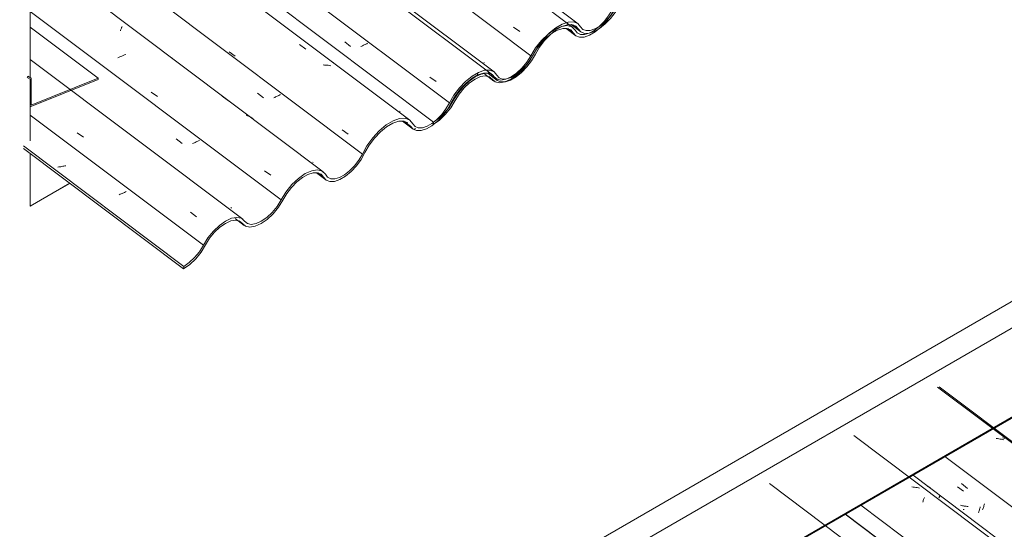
# Model space of a CAD drawing. Header units: millimetres. Extents: x 6528 to 21779, y 617 to 11154.
# Tile 47 of 106: x 11675 to 13198, y 5848 to 6635. Entities that reach past the tile are written whole.
import ezdxf

# ---------------------------------------------------------------- set-up
doc = ezdxf.new("R2010")
doc.units = ezdxf.units.MM
for name, color, linetype, lineweight in [('A-GLAZ-CWMG', 7, 'Continuous', 5), ('A-ROOF-OTLN', 7, 'Continuous', 5), ('A-WALL', 7, 'Continuous', 5), ('I-WALL', 7, 'Continuous', 5)]:
    doc.layers.add(name, color=color, linetype=linetype, lineweight=lineweight)
pattern_1 = [(35.687, (10999.03, 7969.54), (232.4107, 222.10645), [11.803, -202.805, -1359.185]), (35.687, (10999.03, 7969.54), (232.4107, 222.10645), [-214.608, 11.803, -202.805, -1144.577]), (35.687, (10999.03, 7969.54), (232.4107, 222.10645), [-429.216, 11.803, -417.413, -715.36]), (35.687, (10999.03, 7969.54), (232.4107, 222.10645), [-858.432, 11.803, -202.805, -500.752]), (35.687, (10999.03, 7969.54), (232.4107, 222.10645), [-1073.041, 11.803, -131.269, -357.68]), (35.687, (10999.03, 7969.54), (232.4107, 222.10645), [-1216.113, 11.803, -345.877]), (137.177, (11086.185, 8059.73), (-166.5234, 43.963), [6.535, -112.291, -752.566]), (137.177, (11086.185, 8059.73), (-166.5234, 43.963), [-118.826, 6.535, -112.291, -633.74]), (137.177, (11086.185, 8059.73), (-166.5234, 43.963), [-237.653, 6.535, -231.117, -396.088]), (137.177, (11086.185, 8059.73), (-166.5234, 43.963), [-475.305, 6.535, -112.291, -277.261]), (137.177, (11086.185, 8059.73), (-166.5234, 43.963), [-594.131, 6.535, -72.682, -198.044]), (137.177, (11086.185, 8059.73), (-166.5234, 43.963), [-673.349, 6.535, -191.508]), (247.064, (11115.236, 8190.957), (-65.88806, -266.0695), [12.3, -211.345, -1416.419]), (247.064, (11115.236, 8190.957), (-65.88806, -266.0695), [-223.645, 12.3, -211.345, -1192.774]), (247.064, (11115.236, 8190.957), (-65.88806, -266.0695), [-447.29, 12.3, -434.99, -745.484]), (247.064, (11115.236, 8190.957), (-65.88806, -266.0695), [-894.58, 12.3, -211.345, -521.839]), (247.064, (11115.236, 8190.957), (-65.88806, -266.0695), [-1118.225, 12.3, -136.796, -372.742]), (247.064, (11115.236, 8190.957), (-65.88806, -266.0695), [-1267.322, 12.3, -360.441])]

# ---------------------------------------------------------------- blocks, each defined once
blk = doc.blocks.new('Rectangular Mullion - Telha Fibrocimento - Ondulada-V156-ISO_02')
at = {"layer": 'A-GLAZ-CWMG'}
for p, q in [((14928.2, 4387.3), (12951.4, 5871)), ((14930.4, 4386.1), (12951.7, 5871.1))]:
    blk.add_line(p, q, dxfattribs=at)
blk = doc.blocks.new('FP_183-ISO_02')
at = {"layer": 'A-GLAZ-CWMG'}
blk.add_line((14891.9, 4374), (12834.2, 5918.4), dxfattribs=at)
blk = doc.blocks.new('FP_185-ISO_02')
at = {"layer": 'A-GLAZ-CWMG'}
blk.add_line((15022.5, 4448.4), (12964.8, 5992.8), dxfattribs=at)
at = {"layer": 'A-GLAZ-CWMG', "color": 9, "true_color": 0xc0c0c0}
for p, q in [((13056.7, 5913), (13054.7, 5913.2)), ((13058.7, 5912.8), (13056.7, 5913)), ((13060.7, 5912.5), (13058.7, 5912.8)), ((13062.7, 5912.2), (13060.7, 5912.5)), ((13064.6, 5911.8), (13062.7, 5912.2)), ((13066.6, 5911.3), (13064.6, 5911.8)), ((13071.8, 5891.1), (13072.3, 5892.4)), ((13072.3, 5892.4), (13072.8, 5893.7)), ((13072.8, 5893.7), (13073.3, 5894.9)), ((13073.3, 5894.9), (13073.8, 5896)), ((13073.8, 5896), (13074.2, 5897.1)), ((13071.3, 5889.8), (13071.8, 5891.1))]:
    blk.add_line(p, q, dxfattribs=at)
blk = doc.blocks.new('FP_186-ISO_02')
at = {"layer": 'A-GLAZ-CWMG', "color": 9, "true_color": 0xc0c0c0}
for p, q in [((13125, 5913.6), (13134.2, 5906.4)), ((13135.3, 5878.3), (13133.8, 5878.4)), ((13158.6, 5876.5), (13159, 5877.7)), ((13159, 5877.7), (13159.4, 5878.9)), ((13159.4, 5878.9), (13159.7, 5880.1)), ((13159.7, 5880.1), (13160.1, 5881.4)), ((13160.1, 5881.4), (13160.4, 5882.7)), ((13157.5, 5873.1), (13157.9, 5874.2)), ((13157.9, 5874.2), (13158.2, 5875.3)), ((13158.2, 5875.3), (13158.6, 5876.5))]:
    blk.add_line(p, q, dxfattribs=at)
blk = doc.blocks.new('FP_187-ISO_02')
at = {"layer": 'A-GLAZ-CWMG'}
blk.add_line((15151.9, 4523), (13094.2, 6067.4), dxfattribs=at)
at = {"layer": 'A-GLAZ-CWMG', "color": 9, "true_color": 0xc0c0c0}
for p, q in [((13187, 5987.8), (13185, 5988)), ((13189, 5987.5), (13187, 5987.8)), ((13191, 5987.2), (13189, 5987.5)), ((13193, 5986.8), (13191, 5987.2)), ((13194.9, 5986.4), (13193, 5986.8)), ((13196.8, 5985.9), (13194.9, 5986.4))]:
    blk.add_line(p, q, dxfattribs=at)
blk = doc.blocks.new('Rectangular Mullion - Telha Fibrocimento - Ondulada-V175-ISO_02')
at = {"layer": 'A-GLAZ-CWMG'}
for p, q in [((15083.2, 4475.9), (13105.8, 5960.1)), ((14953.1, 4400.7), (12975.6, 5884.9))]:
    blk.add_line(p, q, dxfattribs=at)
for name in ['FP_187-ISO_02', 'FP_185-ISO_02', 'FP_183-ISO_02', 'FP_186-ISO_02']:
    blk.add_blockref(name, (0, 0), dxfattribs=at)
blk = doc.blocks.new('FP_198-ISO_02')
at = {"layer": 'A-GLAZ-CWMG'}
blk.add_line((15030, 4450), (13056.4, 5931.3), dxfattribs=at)
at = {"layer": 'A-GLAZ-CWMG', "color": 9, "true_color": 0xc0c0c0}
for p, q in [((13079.5, 5914), (13078.1, 5914.8)), ((13080.9, 5913.2), (13079.5, 5914)), ((13082.3, 5912.3), (13080.9, 5913.2)), ((13083.6, 5911.4), (13082.3, 5912.3)), ((13096.5, 5896.3), (13096.7, 5896.9)), ((13096.7, 5896.9), (13097, 5897.4)), ((13097, 5897.4), (13097.2, 5897.9)), ((13097.2, 5897.9), (13097.4, 5898.4)), ((13097.4, 5898.4), (13097.6, 5898.8)), ((13097.6, 5898.8), (13097.7, 5899.2)), ((13097.7, 5899.2), (13097.9, 5899.5))]:
    blk.add_line(p, q, dxfattribs=at)
blk = doc.blocks.new('FP_199-ISO_02')
at = {"layer": 'A-GLAZ-CWMG', "color": 9, "true_color": 0xc0c0c0}
for p, q in [((13131.4, 5918.3), (13140.6, 5911)), ((13131.4, 5884.5), (13130, 5884.9)), ((13132.9, 5884.2), (13131.4, 5884.5)), ((13134.3, 5883.9), (13132.9, 5884.2)), ((13135.7, 5883.7), (13134.3, 5883.9)), ((13137.2, 5883.4), (13135.7, 5883.7)), ((13138.6, 5883.3), (13137.2, 5883.4)), ((13140.1, 5883.1), (13138.6, 5883.3)), ((13141.6, 5883), (13140.1, 5883.1)), ((13163.8, 5877.8), (13164.2, 5879)), ((13164.2, 5879), (13164.7, 5880.3)), ((13164.7, 5880.3), (13165.1, 5881.6)), ((13165.1, 5881.6), (13165.6, 5883)), ((13165.6, 5883), (13166, 5884.4)), ((13166, 5884.4), (13166.4, 5885.8)), ((13166.4, 5885.8), (13166.8, 5887.3))]:
    blk.add_line(p, q, dxfattribs=at)
blk = doc.blocks.new('FP_200-ISO_02')
at = {"layer": 'A-GLAZ-CWMG'}
blk.add_line((15154.4, 4523.3), (13096.7, 6067.7), dxfattribs=at)
at = {"layer": 'A-GLAZ-CWMG', "color": 9, "true_color": 0xc0c0c0}
for p, q in [((13196.6, 5988.7), (13194.7, 5989.2)), ((13198.4, 5988.2), (13196.6, 5988.7))]:
    blk.add_line(p, q, dxfattribs=at)
blk = doc.blocks.new('Rectangular Mullion - Telha Fibrocimento - Ondulada-V194-ISO_02')
at = {"layer": 'A-GLAZ-CWMG'}
for name in ['FP_200-ISO_02', 'FP_198-ISO_02', 'FP_199-ISO_02']:
    blk.add_blockref(name, (0, 0), dxfattribs=at)
blk = doc.blocks.new('FP_250-ISO_02')
at = {"layer": 'A-GLAZ-CWMG'}
blk.add_line((12266.7, 6478.3), (12283.3, 6465.9), dxfattribs=at)
blk = doc.blocks.new('FP_251-ISO_02')
at = {"layer": 'A-GLAZ-CWMG'}
blk.add_line((12133.8, 6398.5), (12148.6, 6387.3), dxfattribs=at)
blk = doc.blocks.new('FP_252-ISO_02')
at = {"layer": 'A-GLAZ-CWMG'}
blk.add_line((12008.2, 6327.7), (12022.3, 6317.1), dxfattribs=at)
blk = doc.blocks.new('FP_253-ISO_02')
at = {"layer": 'A-GLAZ-CWMG', "color": 9, "true_color": 0xc0c0c0}
for p, q in [((11735.6, 6407.4), (11734.1, 6407.2)), ((11737.2, 6407.6), (11735.6, 6407.4)), ((11738.7, 6407.8), (11737.2, 6407.6)), ((11740.2, 6408.1), (11738.7, 6407.8)), ((11741.7, 6408.4), (11740.2, 6408.1)), ((11743.3, 6408.7), (11741.7, 6408.4)), ((11744.8, 6409), (11743.3, 6408.7)), ((11746.3, 6409.3), (11744.8, 6409)), ((11830.4, 6365.2), (11829, 6364.6)), ((11831.8, 6365.7), (11830.4, 6365.2)), ((11833.2, 6366.3), (11831.8, 6365.7)), ((11834.5, 6366.9), (11833.2, 6366.3)), ((11835.8, 6367.5), (11834.5, 6366.9)), ((11837.2, 6368.1), (11835.8, 6367.5)), ((11838.4, 6368.8), (11837.2, 6368.1)), ((11839.7, 6369.4), (11838.4, 6368.8))]:
    blk.add_line(p, q, dxfattribs=at)
blk = doc.blocks.new('FP_254-ISO_02')
at = {"layer": 'A-GLAZ-CWMG'}
blk.add_line((12019.9, 6326.8), (11691.1, 6573.6), dxfattribs=at)
at = {"layer": 'A-GLAZ-CWMG', "color": 9, "true_color": 0xc0c0c0}
for p, q in [((11763.9, 6460.1), (11773.5, 6453.4)), ((11874.9, 6350.6), (11874, 6350)), ((11939, 6337.4), (11948.6, 6330.6))]:
    blk.add_line(p, q, dxfattribs=at)
blk = doc.blocks.new('FP_255-ISO_02')
at = {"layer": 'A-GLAZ-CWMG', "color": 9, "true_color": 0xc0c0c0}
for p, q in [((11785.8, 6506.6), (11785.8, 6506.7)), ((11917.1, 6451), (11926.3, 6443.7)), ((11943.7, 6444.2), (11942.4, 6443.6)), ((11945.1, 6444.8), (11943.7, 6444.2)), ((11946.4, 6445.4), (11945.1, 6444.8)), ((11947.7, 6446), (11946.4, 6445.4)), ((11949, 6446.6), (11947.7, 6446)), ((11950.3, 6447.2), (11949, 6446.6)), ((11951.6, 6447.9), (11950.3, 6447.2)), ((11952.8, 6448.5), (11951.6, 6447.9)), ((12002.5, 6344), (12001.4, 6344.8))]:
    blk.add_line(p, q, dxfattribs=at)
blk = doc.blocks.new('FP_256-ISO_02')
at = {"layer": 'A-GLAZ-CWMG'}
blk.add_line((12144.3, 6400.1), (11691.1, 6740.2), dxfattribs=at)
at = {"layer": 'A-GLAZ-CWMG', "color": 9, "true_color": 0xc0c0c0}
for p, q in [((11832.6, 6622.6), (11833, 6623.5)), ((11833, 6623.5), (11833.3, 6624.3)), ((11830.6, 6617.8), (11831, 6618.9)), ((11831, 6618.9), (11831.4, 6619.9)), ((11831.4, 6619.9), (11831.8, 6620.8)), ((11831.8, 6620.8), (11832.2, 6621.8)), ((11832.2, 6621.8), (11832.6, 6622.6)), ((11830.7, 6577.9), (11828.6, 6576.9)), ((11832.7, 6578.8), (11830.7, 6577.9)), ((11834.8, 6579.6), (11832.7, 6578.8)), ((11836.9, 6580.4), (11834.8, 6579.6)), ((11839, 6581.2), (11836.9, 6580.4)), ((11828.6, 6576.9), (11826.6, 6576)), ((11878.5, 6523), (11888.1, 6516.3)), ((11988.2, 6516.8), (11997.8, 6509.7)), ((12027.1, 6486.5), (12025.3, 6487.2)), ((12028.9, 6485.8), (12027.1, 6486.5)), ((12030.6, 6485), (12028.9, 6485.8)), ((12032.3, 6484.1), (12030.6, 6485)), ((12033.9, 6483.1), (12032.3, 6484.1)), ((12035.5, 6482.1), (12033.9, 6483.1)), ((12053.5, 6401.3), (12063.1, 6394.6))]:
    blk.add_line(p, q, dxfattribs=at)
blk = doc.blocks.new('FP_257-ISO_02')
at = {"layer": 'A-GLAZ-CWMG', "color": 9, "true_color": 0xc0c0c0}
for p, q in [((11911.7, 6577), (11911.7, 6577)), ((12042.8, 6521.5), (12052.1, 6514.3)), ((12073.3, 6516.7), (12072, 6516.1)), ((12074.6, 6517.3), (12073.3, 6516.7)), ((12075.8, 6518), (12074.6, 6517.3)), ((12077, 6518.6), (12075.8, 6518)), ((12078.3, 6519.3), (12077, 6518.6)), ((12069.4, 6514.9), (12068, 6514.3)), ((12070.7, 6515.5), (12069.4, 6514.9)), ((12072, 6516.1), (12070.7, 6515.5)), ((12128.6, 6414.2), (12127.5, 6415))]:
    blk.add_line(p, q, dxfattribs=at)
blk = doc.blocks.new('FP_258-ISO_02')
at = {"layer": 'A-GLAZ-CWMG'}
blk.add_line((12278.3, 6479.7), (10865, 7540.5), dxfattribs=at)
at = {"layer": 'A-GLAZ-CWMG', "color": 9, "true_color": 0xc0c0c0}
for p, q in [((12107.7, 6596.4), (12117.4, 6589.5)), ((11998.8, 6585.1), (12008.4, 6578.5)), ((12146.1, 6564.9), (12144, 6565)), ((12148.1, 6564.8), (12146.1, 6564.9)), ((12150.2, 6564.6), (12148.1, 6564.8)), ((12152.2, 6564.4), (12150.2, 6564.6)), ((12154.2, 6564.1), (12152.2, 6564.4)), ((12156.1, 6563.8), (12154.2, 6564.1)), ((12159.8, 6569.1), (12159.8, 6569.2)), ((12159.9, 6569), (12159.8, 6569.1)), ((12159.9, 6568.8), (12159.9, 6569)), ((12173.4, 6465), (12183, 6458.3))]:
    blk.add_line(p, q, dxfattribs=at)
blk = doc.blocks.new('FP_259-ISO_02')
at = {"layer": 'A-GLAZ-CWMG', "color": 9, "true_color": 0xc0c0c0}
for p, q in [((12177.5, 6600.6), (12186.7, 6593.4)), ((12203.9, 6594), (12202.6, 6593.4)), ((12205.2, 6594.7), (12203.9, 6594)), ((12206.5, 6595.3), (12205.2, 6594.7)), ((12207.8, 6595.9), (12206.5, 6595.3)), ((12209.1, 6596.5), (12207.8, 6595.9)), ((12210.3, 6597.2), (12209.1, 6596.5)), ((12211.5, 6597.8), (12210.3, 6597.2)), ((12212.7, 6598.5), (12211.5, 6597.8)), ((12263.4, 6492.9), (12262.2, 6493.7))]:
    blk.add_line(p, q, dxfattribs=at)
blk = doc.blocks.new('FP_260-ISO_02')
at = {"layer": 'A-GLAZ-CWMG'}
blk.add_line((12408.8, 6554.1), (10994.4, 7615.7), dxfattribs=at)
at = {"layer": 'A-GLAZ-CWMG', "color": 9, "true_color": 0xc0c0c0}
blk.add_line((12309.4, 6545.9), (12319, 6539.2), dxfattribs=at)
blk = doc.blocks.new('FP_261-ISO_02')
at = {"layer": 'A-GLAZ-CWMG', "color": 9, "true_color": 0xc0c0c0}
blk.add_line((12393.6, 6568.1), (12392.5, 6568.9), dxfattribs=at)
blk = doc.blocks.new('FP_262-ISO_02')
at = {"layer": 'A-GLAZ-CWMG'}
blk.add_line((12538.3, 6628.7), (11123.8, 7690.4), dxfattribs=at)
blk = doc.blocks.new('FP_267-ISO_02')
at = {"layer": 'A-GLAZ-CWMG'}
blk.add_line((12527.8, 6627.3), (12542.6, 6616.1), dxfattribs=at)
blk = doc.blocks.new('FP_268-ISO_02')
at = {"layer": 'A-GLAZ-CWMG'}
blk.add_line((12399.4, 6551.6), (12413.3, 6541.2), dxfattribs=at)
blk = doc.blocks.new('Rectangular Mullion - Telha Fibrocimento - Ondulada-1909027-ISO_02')
at = {"layer": 'A-GLAZ-CWMG', "true_color": 0xc0c0c0}
h = blk.add_hatch(dxfattribs=at)
h.set_pattern_fill('FP_19', color=9, style=0, pattern_type=2)
h.set_pattern_definition(pattern_1)
h.paths.add_polyline_path([(11928.3, 6250.1), (11937.8, 6256.8), (11947.1, 6265.6), (11955.4, 6276), (11968.6, 6297.2), (11976.3, 6306.5), (11984.6, 6314.3), (11993.3, 6320.4), (12002.6, 6324.2), (12008.9, 6325.3), (12015.1, 6323.9), (12024.3, 6315.9), (12031, 6314.4), (12040.5, 6316.4), (12048.6, 6320.2), (12057.6, 6326.5), (12066.7, 6335.1), (12075, 6345.3), (12088.1, 6366.4), (12095.4, 6375.9), (12103.6, 6384.3), (12112.2, 6391.1), (12120.7, 6395.8), (12128.6, 6398.4), (12135.5, 6398.5), (12141.1, 6396.2), (12148.9, 6387.1), (12154.6, 6384.9), (12162.3, 6385.3), (12170, 6388), (12178.7, 6393.2), (12187.5, 6400.4), (12195.7, 6409.2), (12203, 6419.1), (12215.5, 6441.1), (12223.6, 6452), (12232.8, 6461.7), (12242.4, 6469.6), (12252.3, 6475.3), (12262.4, 6478.2), (12269.4, 6478.2), (12275.2, 6475.8), (12284.1, 6465.5), (12288.8, 6463.5), (12295.8, 6463.7), (12304.8, 6466.8), (12314.6, 6473), (12321, 6478.2), (12329.2, 6486.7), (12336.5, 6496.4), (12348.8, 6517.6), (12356.5, 6527.9), (12365.3, 6537), (12374.8, 6544.6), (12384.5, 6549.9), (12393.7, 6552.5), (12400.2, 6552.5), (12405.9, 6549.9), (12413.5, 6541), (12419.2, 6538.8), (12426.5, 6539.2), (12434.9, 6542.2), (12443.7, 6547.5), (12452.8, 6555.3), (12459.2, 6562), (12466.4, 6571.5), (12478.7, 6592.5), (12486.4, 6602.6), (12495.1, 6611.7), (12504, 6619), (12513.1, 6624.2), (12521.5, 6627), (12528.9, 6627.3), (12534.9, 6625), (12542.9, 6615.9), (12548.5, 6613.7), (12555.5, 6614), (12563.4, 6616.6), (12571.8, 6621.5), (12580.4, 6628.3), (12589.1, 6637.5), (12595.7, 6646.2), (12606.8, 6665), (12612, 6671.7), (12618.8, 6678.7), (12626.6, 6684.6), (12631.6, 6687.5), (12638.4, 6689.6), (12643.7, 6689.6), (12647.6, 6688.1), (12654.6, 6680.3), (12660.2, 6678.3), (12667.1, 6678.6), (12675.5, 6681.5), (12683.4, 6686.1), (12691.9, 6692.9), (12700, 6701.2), (12707.2, 6710.7), (12713.2, 6720.7), (12711, 6722), (12705.7, 6712.8), (12699.2, 6704), (12691.8, 6696.3), (12684.1, 6689.9), (12675.5, 6685.1), (12669.1, 6682.8), (12662.7, 6682.5), (12657.6, 6684.3), (12650.5, 6692.1), (12645.4, 6694), (12638.4, 6693.4), (12632.5, 6691.4), (12625.1, 6687.1), (12615.3, 6678.8), (12609.7, 6672.7), (12602.8, 6663.1), (12593.5, 6647.3), (12585.3, 6636.9), (12579.7, 6631.2), (12572, 6625), (12564.4, 6620.6), (12557.2, 6618.2), (12551, 6618), (12545.9, 6619.9), (12537.9, 6629), (12531.4, 6631.5), (12523.3, 6631.2), (12514, 6628.2), (12504.2, 6622.4), (12494.2, 6614.4), (12484.8, 6604.6), (12475.6, 6592.1), (12464.2, 6572.5), (12457.6, 6563.9), (12450.3, 6556.2), (12442.4, 6549.9), (12434.9, 6545.6), (12427.8, 6543.3), (12421.5, 6543.1), (12416.5, 6545.1), (12408.5, 6554.4), (12401.9, 6557), (12393.7, 6556.7), (12384.4, 6553.5), (12374.4, 6547.7), (12364.4, 6539.6), (12354.8, 6529.6), (12346.4, 6518.3), (12334.1, 6497.2), (12327.6, 6488.5), (12320.2, 6480.8), (12312.4, 6474.6), (12304.8, 6470.2), (12297.6, 6467.9), (12291.3, 6467.8), (12286.3, 6469.8), (12278.1, 6479.8), (12271.2, 6482.6), (12262.4, 6482.3), (12252.3, 6478.8), (12241.6, 6472.4), (12230.9, 6463.4), (12220.8, 6452.5), (12212, 6440.2), (12199.4, 6418), (12192.7, 6409.3), (12185.1, 6401.6), (12177.2, 6395.5), (12169.5, 6391.2), (12162.3, 6389.1), (12156, 6389.2), (12151.1, 6391.6), (12147.8, 6396.1), (12142.8, 6401.1), (12135.5, 6403), (12126.5, 6401.6), (12116.5, 6397.1), (12106, 6389.8), (12095.9, 6380.1), (12086.7, 6368.7), (12072.9, 6346.5), (12065.4, 6337.3), (12057.1, 6329.5), (12048.6, 6323.6), (12040.5, 6319.9), (12033.1, 6318.7), (12027.1, 6320), (12017.8, 6328.1), (12010.9, 6329.5), (12002.6, 6328.1), (11993.3, 6323.8), (11983.7, 6317), (11974.4, 6308.1), (11965.4, 6296.7), (11952.8, 6276.5), (11945.4, 6267.4), (11937.2, 6259.7), (11928.8, 6253.8)])
h = blk.add_hatch(dxfattribs=at)
h.set_pattern_fill('FP_20', color=9, style=0, pattern_type=2)
h.set_pattern_definition([(330, (14169.67, 7281.586), (229.8948, -66.3646), [10.95, -188.144, 10.95, -1249.982]), (330, (14169.67, 7281.586), (229.8948, -66.3646), [-210.045, -188.144, 10.95, -387.239, -663.648]), (330, (14169.67, 7281.586), (229.8948, -66.3646), [-796.378, 10.95, -188.144, 10.95, -453.604]), (330, (14169.67, 7281.586), (229.8948, -66.3646), [-1006.423, -121.779, 10.95, -320.874]), (111.206, (14255.88, 7264.995), (-164.72045, 291.8139), [13.108, -225.225, -1509.443]), (111.206, (14255.88, 7264.995), (-164.72045, 291.8139), [-238.333, 13.108, -225.225, -1271.11]), (111.206, (14255.88, 7264.995), (-164.72045, 291.8139), [-476.666, 13.108, -463.558, -794.444]), (111.206, (14255.88, 7264.995), (-164.72045, 291.8139), [-953.332, 13.108, -225.225, -556.111]), (111.206, (14255.88, 7264.995), (-164.72045, 291.8139), [-1191.665, 13.108, -145.78, -397.222]), (111.206, (14255.88, 7264.995), (-164.72045, 291.8139), [-1350.554, 13.108, -384.113]), (234.896, (14284.616, 7381.13), (-65.1737, -225.449), [8.245, -141.67, -949.464]), (234.896, (14284.616, 7381.13), (-65.1737, -225.449), [-149.915, 8.245, -141.67, -799.548]), (234.896, (14284.616, 7381.13), (-65.1737, -225.449), [-299.831, 8.245, -291.585, -499.718]), (234.896, (14284.616, 7381.13), (-65.1737, -225.449), [-599.661, 8.245, -141.67, -349.802]), (234.896, (14284.616, 7381.13), (-65.1737, -225.449), [-749.577, 8.245, -91.698, -249.859]), (234.896, (14284.616, 7381.13), (-65.1737, -225.449), [-849.52, 8.245, -241.614])])
h.paths.add_polyline_path([(11928.3, 6250.1), (11928.8, 6253.8), (11680.9, 6439.9), (11680.9, 6435.8), (11922.4, 6254.5)])
at = {"layer": 'A-GLAZ-CWMG'}
for p, q in [((12339.5, 6506.4), (10919.3, 7572.4)), ((12205, 6427.3), (11691.1, 6813)), ((12079.2, 6356.4), (11691.1, 6647.7)), ((12539, 6620.3), (12530.5, 6626.7)), ((11959, 6286.4), (11691.1, 6487.4)), ((12279.5, 6470.5), (12269, 6478.4)), ((11928.3, 6250.1), (11680.8, 6435.8)), ((11928.8, 6253.8), (11680.9, 6439.9)), ((12144.9, 6391.7), (12136.3, 6398.2)), ((12019.5, 6320.1), (12014.1, 6324.1)), ((11928.8, 6253.8), (11928.3, 6250.1))]:
    blk.add_line(p, q, dxfattribs=at)
for points in [[(12539, 6620.3, 0), (12542.9, 6615.9, 0), (12548.5, 6613.7, 0), (12555.5, 6614, 0), (12563.4, 6616.6, 0), (12571.8, 6621.5, 0), (12580.4, 6628.3, 0), (12588.5, 6636.7, 0), (12595.7, 6646.2, 0), (12601.7, 6656.3, 0)], [(12598.9, 6656.4, 0), (12593.5, 6647.3, 0), (12587, 6638.8, 0), (12579.7, 6631.2, 0), (12572, 6625, 0), (12571.2, 6624.4, 0)], [(12542.4, 6623.9, 0), (12537.9, 6629, 0), (12531.4, 6631.5, 0), (12523.3, 6631.2, 0), (12514, 6628.2, 0), (12504.2, 6622.4, 0), (12494.2, 6614.4, 0), (12484.8, 6604.6, 0), (12476.4, 6593.5, 0), (12469.5, 6581.7, 0)], [(12472.4, 6581.7, 0), (12478.7, 6592.5, 0), (12486.4, 6602.6, 0), (12495, 6611.6, 0), (12504, 6619, 0), (12513.1, 6624.2, 0), (12521.5, 6627, 0), (12528.9, 6627.3, 0), (12534.9, 6625, 0), (12539, 6620.3, 0)], [(12571.1, 6624.4, 0), (12564.4, 6620.6, 0), (12557.2, 6618.2, 0), (12551, 6618, 0), (12545.9, 6619.9, 0), (12542.4, 6623.9, 0)], [(12409.7, 6545.5, 0), (12413.5, 6541, 0), (12419.1, 6538.8, 0), (12426.1, 6539.1, 0), (12434, 6541.7, 0), (12442.5, 6546.6, 0), (12451.1, 6553.5, 0), (12459.2, 6562, 0), (12466.4, 6571.5, 0), (12472.4, 6581.7, 0)], [(12469.5, 6581.7, 0), (12464.2, 6572.5, 0), (12457.6, 6563.9, 0), (12450.3, 6556.2, 0), (12442.6, 6550, 0), (12434.9, 6545.6, 0), (12427.8, 6543.3, 0), (12421.5, 6543.1, 0), (12416.5, 6545.1, 0), (12413, 6549.1, 0)], [(12413, 6549.1, 0), (12408.5, 6554.4, 0), (12401.9, 6557, 0), (12393.7, 6556.7, 0), (12384.4, 6553.5, 0), (12374.4, 6547.7, 0), (12364.4, 6539.6, 0), (12354.8, 6529.6, 0), (12346.4, 6518.3, 0), (12339.5, 6506.4, 0)], [(12342.4, 6506.7, 0), (12348.8, 6517.6, 0), (12356.5, 6527.9, 0), (12365.3, 6537, 0), (12374.4, 6544.4, 0), (12383.5, 6549.6, 0), (12392.1, 6552.5, 0), (12399.5, 6552.7, 0), (12405.5, 6550.4, 0), (12409.7, 6545.5, 0)], [(12279.5, 6470.5, 0), (12283.3, 6465.9, 0), (12288.8, 6463.5, 0), (12295.8, 6463.7, 0), (12303.8, 6466.3, 0), (12312.4, 6471.2, 0), (12321, 6478.2, 0), (12329.2, 6486.7, 0), (12336.5, 6496.4, 0), (12342.4, 6506.7, 0)], [(12339.5, 6506.4, 0), (12334.1, 6497.2, 0), (12327.6, 6488.5, 0), (12320.2, 6480.8, 0), (12314.9, 6476.4, 0)], [(12282.9, 6474, 0), (12278.1, 6479.8, 0), (12271.2, 6482.6, 0), (12262.4, 6482.3, 0), (12252.3, 6478.8, 0), (12241.6, 6472.4, 0), (12230.9, 6463.4, 0), (12220.8, 6452.5, 0), (12212, 6440.2, 0), (12205, 6427.3, 0)], [(12208.9, 6429.6, 0), (12215.5, 6441.1, 0), (12223.6, 6452, 0), (12232.8, 6461.7, 0), (12242.4, 6469.6, 0), (12252.1, 6475.2, 0), (12261.1, 6478.2, 0), (12269, 6478.4, 0), (12275.2, 6475.8, 0)], [(12314.7, 6476.2, 0), (12312.4, 6474.6, 0), (12304.8, 6470.2, 0), (12297.6, 6467.9, 0), (12291.3, 6467.8, 0), (12286.3, 6469.8, 0), (12282.9, 6474, 0)], [(12144.9, 6391.7, 0), (12148.9, 6387.1, 0), (12154.6, 6384.9, 0), (12161.8, 6385.2, 0), (12170, 6388, 0), (12178.7, 6393.2, 0), (12187.5, 6400.4, 0), (12195.7, 6409.2, 0), (12203, 6419.1, 0), (12208.9, 6429.6, 0)], [(12205, 6427.3, 0), (12199.4, 6418, 0), (12192.7, 6409.3, 0), (12185.1, 6401.6, 0), (12177.2, 6395.5, 0), (12169.5, 6391.2, 0), (12162.3, 6389.1, 0), (12156, 6389.2, 0), (12151.1, 6391.6, 0), (12147.8, 6396.1, 0)], [(12147.8, 6396.1, 0), (12142.8, 6401.1, 0), (12135.5, 6403, 0), (12126.5, 6401.6, 0), (12116.5, 6397.1, 0), (12106, 6389.8, 0), (12095.9, 6380.1, 0), (12086.7, 6368.7, 0), (12079.2, 6356.4, 0)], [(12082, 6356.3, 0), (12088.1, 6366.4, 0), (12095.4, 6375.9, 0), (12103.6, 6384.3, 0), (12112.2, 6391.1, 0), (12120.7, 6395.8, 0), (12128.6, 6398.4, 0), (12135.5, 6398.5, 0), (12141.1, 6396.2, 0), (12144.9, 6391.7, 0)], [(12019.5, 6320.1, 0), (12024.3, 6315.9, 0), (12031, 6314.4, 0), (12039.1, 6315.8, 0), (12048.2, 6319.9, 0), (12057.6, 6326.5, 0), (12066.7, 6335.1, 0), (12075, 6345.3, 0), (12082, 6356.3, 0)], [(12079.2, 6356.4, 0), (12072.9, 6346.5, 0), (12065.4, 6337.3, 0), (12057.1, 6329.5, 0), (12048.6, 6323.6, 0), (12040.5, 6319.9, 0), (12033.1, 6318.7, 0), (12027.1, 6320, 0), (12022.7, 6323.8, 0)], [(12022.7, 6323.8, 0), (12017.8, 6328.1, 0), (12010.9, 6329.5, 0), (12002.6, 6328.1, 0), (11993.3, 6323.8, 0), (11983.7, 6317, 0), (11974.4, 6308.1, 0), (11966, 6297.7, 0), (11959, 6286.4, 0)], [(11962.2, 6287.2, 0), (11968.6, 6297.2, 0), (11976.3, 6306.5, 0), (11984.6, 6314.3, 0), (11993.2, 6320.3, 0), (12001.5, 6324.1, 0), (12008.9, 6325.3, 0), (12015.1, 6323.9, 0), (12019.5, 6320.1, 0)], [(11928.3, 6250.1, 0), (11937.8, 6256.8, 0), (11947.1, 6265.6, 0), (11955.4, 6276, 0), (11962.2, 6287.2, 0)], [(11959, 6286.4, 0), (11952.8, 6276.5, 0), (11945.4, 6267.4, 0), (11937.2, 6259.7, 0), (11928.8, 6253.8, 0)]]:
    blk.add_polyline3d(points, dxfattribs=at)
for name in ['FP_262-ISO_02', 'FP_260-ISO_02', 'FP_261-ISO_02', 'FP_258-ISO_02', 'FP_259-ISO_02', 'FP_256-ISO_02', 'FP_257-ISO_02', 'FP_267-ISO_02', 'FP_254-ISO_02', 'FP_268-ISO_02', 'FP_255-ISO_02', 'FP_250-ISO_02', 'FP_253-ISO_02', 'FP_251-ISO_02', 'FP_252-ISO_02']:
    blk.add_blockref(name, (0, 0), dxfattribs=at)
blk = doc.blocks.new('FP_271-ISO_02')
at = {"layer": 'A-GLAZ-CWMG'}
blk.add_line((12519.8, 6621.4), (12534.7, 6610.2), dxfattribs=at)
blk = doc.blocks.new('FP_272-ISO_02')
at = {"layer": 'A-GLAZ-CWMG'}
blk.add_line((12394.3, 6550.6), (12408.4, 6540), dxfattribs=at)
blk = doc.blocks.new('FP_274-ISO_02')
at = {"layer": 'A-GLAZ-CWMG'}
blk.add_line((12405.9, 6549.7), (10989.4, 7612.9), dxfattribs=at)
blk = doc.blocks.new('FP_276-ISO_02')
at = {"layer": 'A-GLAZ-CWMG'}
blk.add_line((12530.3, 6623), (11114.9, 7685.3), dxfattribs=at)
at = {"layer": 'A-GLAZ-CWMG', "color": 9, "true_color": 0xc0c0c0}
blk.add_line((12438.7, 6623.1), (12448.3, 6616.4), dxfattribs=at)
blk = doc.blocks.new('Rectangular Mullion - Telha Fibrocimento - Ondulada-V269-ISO_02')
at = {"layer": 'A-GLAZ-CWMG', "true_color": 0xc0c0c0}
h = blk.add_hatch(dxfattribs=at)
h.set_pattern_fill('FP_19', color=9, style=0, pattern_type=2)
h.set_pattern_definition(pattern_1)
h.paths.add_polyline_path([(12314.3, 6473), (12323.9, 6479.6), (12334.1, 6489.7), (12342.4, 6500.5), (12354.8, 6520.3), (12364.4, 6531.3), (12370.7, 6537.2), (12379.4, 6543.3), (12388.6, 6547.1), (12395, 6548.2), (12401.1, 6546.8), (12410.4, 6538.8), (12417.1, 6537.3), (12426.5, 6539.3), (12434.9, 6543.3), (12444.2, 6549.9), (12452.8, 6558), (12461.1, 6568.2), (12476.3, 6592.1), (12481.5, 6598.8), (12489.7, 6607.2), (12498.3, 6614), (12506.8, 6618.7), (12514.7, 6621.3), (12521.6, 6621.4), (12527.2, 6619.1), (12535, 6610), (12540.7, 6607.8), (12548.5, 6608.3), (12557.2, 6611.6), (12564.8, 6616.1), (12573.5, 6623.3), (12583.4, 6634.4), (12589.1, 6642), (12601.5, 6664), (12611.2, 6676.6), (12618.8, 6684.6), (12628.5, 6692.5), (12638.4, 6698.2), (12648.4, 6701.1), (12655.5, 6701.1), (12661.3, 6698.7), (12669.4, 6688.8), (12675.5, 6686.4), (12681.9, 6686.6), (12691.2, 6689.9), (12700, 6695.3), (12707.2, 6701.2), (12715.3, 6709.6), (12722.6, 6719.3), (12735.6, 6741.4), (12742.6, 6750.8), (12752.7, 6761), (12760.5, 6767.3), (12770.4, 6772.8), (12779.8, 6775.4), (12786.2, 6775.4), (12791.6, 6773.3), (12799.6, 6763.9), (12805.3, 6761.7), (12812.6, 6762.1), (12821, 6765.1), (12829.7, 6770.4), (12838.9, 6778.2), (12845.3, 6784.8), (12852.5, 6794.4), (12864.7, 6815.4), (12872.4, 6825.5), (12881, 6834.5), (12890.1, 6841.9), (12899.1, 6847.1), (12907.6, 6849.9), (12916, 6849.8), (12920.9, 6847.9), (12929, 6838.8), (12934.6, 6836.6), (12941.5, 6836.9), (12949.4, 6839.5), (12959.2, 6845.4), (12966.4, 6851.2), (12976.1, 6861.7), (12981.8, 6869.1), (12992.9, 6887.8), (12998, 6894.6), (13004.9, 6901.6), (13012.7, 6907.5), (13017.6, 6910.4), (13024.4, 6912.5), (13029.8, 6912.4), (13033.6, 6911), (13040.6, 6903.2), (13046.3, 6901.2), (13053.2, 6901.5), (13061.1, 6904.1), (13069.5, 6909), (13078, 6915.8), (13086.1, 6924.1), (13093.3, 6933.6), (13099.3, 6943.6), (13097, 6944.9), (13091.7, 6935.7), (13085.2, 6926.9), (13077.9, 6919.2), (13070.2, 6912.8), (13062.4, 6908.3), (13055.2, 6905.7), (13048.8, 6905.4), (13043.6, 6907.2), (13036.3, 6915.1), (13031.6, 6916.9), (13024.4, 6916.3), (13018.6, 6914.3), (13011.1, 6910), (13003, 6903.3), (12995.7, 6895.5), (12988.8, 6886), (12979.6, 6870.2), (12973.1, 6861.6), (12965.8, 6854.1), (12958.1, 6847.9), (12950.5, 6843.5), (12943.3, 6841.1), (12937, 6840.9), (12932, 6842.8), (12923.9, 6851.9), (12917.4, 6854.4), (12909.3, 6854.1), (12900.1, 6851), (12890.2, 6845.3), (12880.3, 6837.3), (12870.9, 6827.5), (12862.5, 6816.4), (12850.2, 6795.4), (12843.7, 6786.8), (12836.4, 6779.1), (12828.7, 6772.9), (12821, 6768.5), (12813.8, 6766.2), (12807.6, 6766), (12802.6, 6768), (12794.5, 6777.3), (12788, 6779.9), (12779.8, 6779.5), (12770.4, 6776.4), (12760.4, 6770.6), (12749, 6761), (12740.9, 6752.5), (12732.4, 6741.2), (12719.2, 6718.8), (12712.9, 6710.7), (12706.3, 6703.7), (12698.5, 6697.5), (12690.8, 6693.1), (12683.6, 6690.8), (12677.4, 6690.7), (12672.4, 6692.7), (12664.2, 6702.7), (12657.2, 6705.5), (12648.4, 6705.2), (12638.4, 6701.7), (12627.6, 6695.3), (12615.3, 6684.6), (12606.8, 6675.4), (12598, 6663.1), (12585.5, 6640.9), (12578.7, 6632.2), (12571.2, 6624.5), (12563.3, 6618.4), (12555.2, 6614), (12548.3, 6612), (12542.1, 6612.1), (12537.2, 6614.5), (12533.9, 6618.9), (12528.8, 6624), (12521.5, 6625.9), (12512.6, 6624.5), (12502.5, 6620), (12492.1, 6612.7), (12481.9, 6603), (12472.8, 6591.6), (12459, 6569.4), (12451.5, 6560.2), (12443.2, 6552.4), (12434.7, 6546.5), (12426.5, 6542.8), (12419.2, 6541.6), (12413.1, 6542.9), (12403.8, 6551), (12397, 6552.4), (12388.6, 6551), (12379.4, 6546.7), (12369.8, 6539.9), (12360.5, 6531), (12350.2, 6517.6), (12338.9, 6499.4), (12331.5, 6490.3), (12323.3, 6482.6), (12314.9, 6476.7), (12314.6, 6475.1)])
h = blk.add_hatch(dxfattribs=at)
h.set_pattern_fill('FP_21', color=9, style=0, pattern_type=2)
h.set_pattern_definition([(330, (14555.735, 7504.48), (229.8948, -66.3646), [10.95, -188.144, 10.95, -1249.982]), (330, (14555.735, 7504.48), (229.8948, -66.3646), [-210.045, -188.144, 10.95, -387.239, -663.648]), (330, (14555.735, 7504.48), (229.8948, -66.3646), [-796.378, 10.95, -188.144, 10.95, -453.604]), (330, (14555.735, 7504.48), (229.8948, -66.3646), [-1006.423, -121.779, 10.95, -320.874]), (111.206, (14641.946, 7487.89), (-164.7204, 291.8139), [13.108, -225.225, -1509.443]), (111.206, (14641.946, 7487.89), (-164.7204, 291.8139), [-238.333, 13.108, -225.225, -1271.11]), (111.206, (14641.946, 7487.89), (-164.7204, 291.8139), [-476.666, 13.108, -463.558, -794.444]), (111.206, (14641.946, 7487.89), (-164.7204, 291.8139), [-953.332, 13.108, -225.225, -556.111]), (111.206, (14641.946, 7487.89), (-164.7204, 291.8139), [-1191.665, 13.108, -145.78, -397.222]), (111.206, (14641.946, 7487.89), (-164.7204, 291.8139), [-1350.554, 13.108, -384.113]), (234.896, (14670.68, 7604.03), (-65.1737, -225.449), [8.245, -141.67, -949.464]), (234.896, (14670.68, 7604.03), (-65.1737, -225.449), [-149.915, 8.245, -141.67, -799.548]), (234.896, (14670.68, 7604.03), (-65.1737, -225.449), [-299.831, 8.245, -291.585, -499.718]), (234.896, (14670.68, 7604.03), (-65.1737, -225.449), [-599.661, 8.245, -141.67, -349.802]), (234.896, (14670.68, 7604.03), (-65.1737, -225.449), [-749.577, 8.245, -91.698, -249.859]), (234.896, (14670.68, 7604.03), (-65.1737, -225.449), [-849.52, 8.245, -241.614])])
h.paths.add_polyline_path([(12314.9, 6476.6), (12314.6, 6476.9), (12314.6, 6476.7)])
at = {"layer": 'A-GLAZ-CWMG'}
for p, q in [((12465.3, 6579.3), (11045.3, 7645.1)), ((12314.9, 6476.7), (10883, 7551.4)), ((12531, 6614.6), (12522.4, 6621.1)), ((12468, 6579.2), (12468.8, 6580.7)), ((12405.6, 6543), (12400.2, 6547)), ((12345, 6509.3), (12344.3, 6509.9)), ((12314.9, 6476.6), (12314.3, 6473))]:
    blk.add_line(p, q, dxfattribs=at)
for points in [[(12531, 6614.6, 0), (12535, 6610, 0), (12540.7, 6607.8, 0), (12547.9, 6608.1, 0), (12556.1, 6610.9, 0), (12564.8, 6616.1, 0), (12573.5, 6623.3, 0), (12581.8, 6632.1, 0), (12589.1, 6642, 0), (12594.9, 6652.5, 0)], [(12591, 6650.2, 0), (12585.5, 6640.9, 0), (12578.7, 6632.2, 0), (12571.2, 6624.5, 0)], [(12533.9, 6618.9, 0), (12528.8, 6624, 0), (12521.5, 6625.9, 0), (12512.6, 6624.5, 0), (12502.5, 6620, 0), (12492.1, 6612.7, 0), (12481.9, 6603, 0), (12472.8, 6591.6, 0), (12465.3, 6579.3, 0)], [(12571.1, 6624.5, 0), (12563.3, 6618.4, 0), (12555.5, 6614.1, 0), (12548.3, 6612, 0), (12542.1, 6612.1, 0), (12537.2, 6614.5, 0), (12533.9, 6618.9, 0)], [(12469.4, 6581.7, 0), (12474.1, 6589.3, 0), (12481.5, 6598.8, 0), (12489.7, 6607.2, 0), (12498.3, 6614, 0), (12506.8, 6618.7, 0), (12514.7, 6621.3, 0), (12521.6, 6621.4, 0), (12527.2, 6619.1, 0), (12531, 6614.6, 0)], [(12405.6, 6543, 0), (12410.4, 6538.8, 0), (12417.1, 6537.3, 0), (12425.2, 6538.7, 0), (12434.3, 6542.8, 0), (12443.7, 6549.4, 0), (12452.8, 6558, 0), (12461.1, 6568.2, 0), (12468, 6579.2, 0)], [(12465.3, 6579.3, 0), (12459, 6569.4, 0), (12451.5, 6560.2, 0), (12443.2, 6552.4, 0), (12434.7, 6546.5, 0), (12426.5, 6542.8, 0), (12419.2, 6541.6, 0), (12413.1, 6542.9, 0), (12408.8, 6546.7, 0)], [(12408.8, 6546.7, 0), (12403.8, 6551, 0), (12397, 6552.4, 0), (12388.6, 6551, 0), (12379.4, 6546.7, 0), (12369.8, 6539.9, 0), (12360.5, 6531, 0), (12352, 6520.6, 0), (12345, 6509.3, 0)], [(12348.3, 6510.1, 0), (12354.7, 6520.1, 0), (12362.3, 6529.4, 0), (12370.7, 6537.2, 0), (12379.3, 6543.2, 0), (12387.6, 6546.9, 0), (12395, 6548.2, 0), (12401.1, 6546.8, 0), (12405.6, 6543, 0)], [(12314.3, 6473, 0), (12323.9, 6479.6, 0), (12333.1, 6488.5, 0), (12341.5, 6498.9, 0), (12348.3, 6510.1, 0)], [(12345, 6509.3, 0), (12338.9, 6499.4, 0), (12331.5, 6490.3, 0), (12323.3, 6482.6, 0), (12314.9, 6476.7, 0)]]:
    blk.add_polyline3d(points, dxfattribs=at)
for name in ['FP_276-ISO_02', 'FP_274-ISO_02', 'FP_271-ISO_02', 'FP_272-ISO_02']:
    blk.add_blockref(name, (0, 0), dxfattribs=at)

msp = doc.modelspace()

# ---------------------------------------------------------------- linework, layer by layer
at = {"layer": 'A-ROOF-OTLN'}
for p, q in [((11796.4, 6544.4), (11691.1, 6623.5)), ((11687.3, 6547.6), (11686.3, 6545.8)), ((11692.7, 6544.4), (11687.3, 6547.6)), ((11686.3, 6545.8), (11691.3, 6542.9)), ((11692.7, 6544.4), (11691.1, 6545.6)), ((11691.3, 6542.9), (11691.3, 6500.5)), ((11691.3, 6500.5), (11796.2, 6542.7)), ((11796.4, 6544.4), (11692.7, 6502.7)), ((11692.7, 6502.7), (11692.7, 6544.4)), ((11796.2, 6542.7), (11796.4, 6544.4)), ((11898.4, 5443.2), (13732.5, 6502.1)), ((11934.1, 5422.7), (13732.5, 6461)), ((12053.3, 5353.8), (13836.1, 6383.1)), ((12054.5, 5353.1), (13835.9, 6381.6))]:
    msp.add_line(p, q, dxfattribs=at)
at = {"layer": 'A-WALL'}
msp.add_line((11691.1, 6346.8), (11752.3, 6382.2), dxfattribs=at)
at = {"layer": 'I-WALL'}
for p, q in [((11691.1, 6836.7), (11691.1, 6545.3)), ((11691.1, 6543), (11691.1, 6448)), ((11691.1, 6428.1), (11691.1, 6346.8)), ((11752.3, 6382.1), (11691.1, 6346.8))]:
    msp.add_line(p, q, dxfattribs=at)

# ---------------------------------------------------------------- block references
at = {"layer": 'A-GLAZ-CWMG'}
for name in ['Rectangular Mullion - Telha Fibrocimento - Ondulada-V269-ISO_02', 'Rectangular Mullion - Telha Fibrocimento - Ondulada-1909027-ISO_02', 'Rectangular Mullion - Telha Fibrocimento - Ondulada-V194-ISO_02', 'Rectangular Mullion - Telha Fibrocimento - Ondulada-V175-ISO_02', 'Rectangular Mullion - Telha Fibrocimento - Ondulada-V156-ISO_02']:
    msp.add_blockref(name, (0, 0), dxfattribs=at)

doc.saveas('drawing.dxf')
